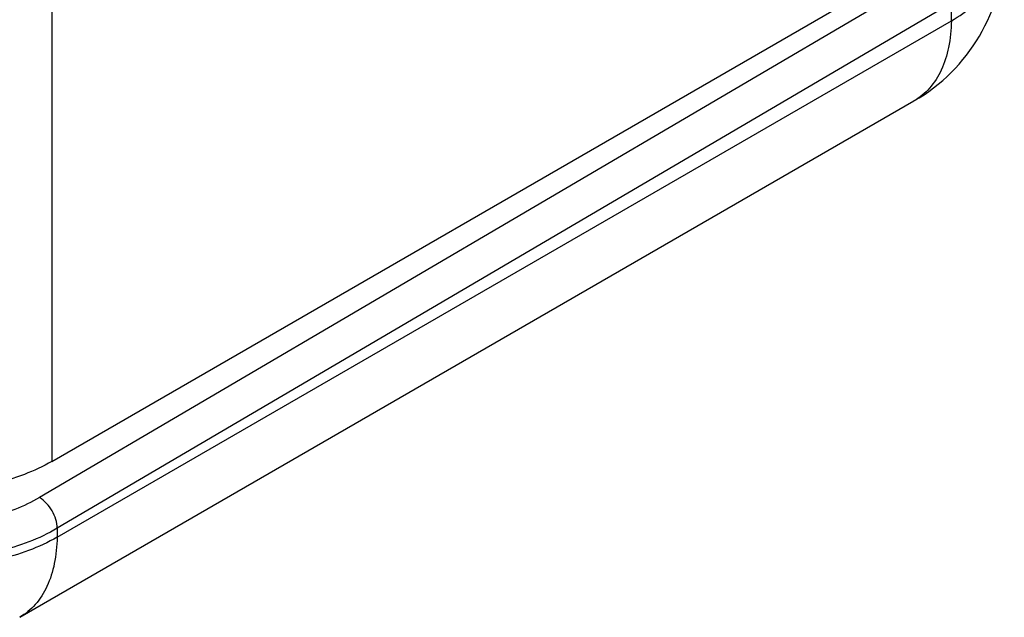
# Model space of a CAD drawing. Header units: inches. Extents: x 0 to 22, y 0 to 17.
# Tile 14 of 40: x 4.819 to 5.364, y 10.112 to 10.442. Entities that reach past the tile are written whole.
import ezdxf

# ---------------------------------------------------------------- set-up
doc = ezdxf.new("R2010")
doc.units = ezdxf.units.IN
doc.header["$LTSCALE"] = 1.21
doc.header["$MEASUREMENT"] = 0
doc.layers.get('0').update_dxf_attribs({"linetype": 'CONTINUOUS'})

msp = doc.modelspace()

# ---------------------------------------------------------------- linework, layer by layer
at = {"color": 3, "linetype": 'CONTINUOUS'}
for p, q in [((4.8364280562, 12.7933567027), (4.8364280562, 10.1977976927)), ((4.8364280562, 10.1977976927), (5.3253548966, 10.4800979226))]:
    msp.add_line(p, q, dxfattribs=at)
at = {"color": 7, "linetype": 'CONTINUOUS'}
for p, q in [((5.324706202, 10.4685234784), (4.8296560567, 10.1777871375)), ((5.3345333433, 10.4515011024), (4.8394831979, 10.1607647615)), ((5.3343832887, 10.4416615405), (5.3345333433, 10.4515011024)), ((4.8394085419, 10.1558693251), (5.3343832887, 10.4416615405)), ((4.8187110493, 10.1115143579), (5.3136857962, 10.3973065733)), ((4.8394831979, 10.1607647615), (4.8394085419, 10.1558693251))]:
    msp.add_line(p, q, dxfattribs=at)
msp.add_arc((5.2636839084, 10.4839072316), 0.099999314, 300.0014758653, 359.1240145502, dxfattribs=at)
for points, knots in [([(5.3343832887, 10.4416615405), (5.3387294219, 10.4441709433), (5.3466274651, 10.4496168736), (5.35608364, 10.4595722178), (5.3621235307, 10.4706125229), (5.3636124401, 10.4785505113), (5.3636712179, 10.4823784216)], [0, 0, 0, 0, 0.2877793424, 0.5464895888, 0.7804703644, 1, 1, 1, 1]), ([(5.3343832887, 10.4416615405), (5.334308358, 10.4367480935), (5.3334249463, 10.427408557), (5.3294560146, 10.4145978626), (5.3229487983, 10.4042024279), (5.3169093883, 10.3991682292), (5.3136855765, 10.3973069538)], [0, 0, 0, 0, 0.2887599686, 0.5476861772, 0.7812542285, 1, 1, 1, 1]), ([(4.8296560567, 10.1777871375), (4.8210139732, 10.1727116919), (4.8009014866, 10.1652534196), (4.7686964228, 10.1615620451), (4.7364905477, 10.1649271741), (4.7163527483, 10.1721893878), (4.7077033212, 10.1771835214)], [0, 0, 0, 0, 0.2377163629, 0.5005646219, 0.7631036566, 1, 1, 1, 1]), ([(4.8394831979, 10.1607647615), (4.8395089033, 10.1641218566), (4.8371898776, 10.1707800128), (4.8325834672, 10.1760963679), (4.8296560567, 10.1777871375)], [0, 0, 0, 0, 0.4982632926, 1, 1, 1, 1]), ([(4.8394831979, 10.1607647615), (4.8294598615, 10.1548918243), (4.8061285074, 10.1462782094), (4.7687746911, 10.1420704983), (4.7314206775, 10.1460576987), (4.7080726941, 10.1545387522), (4.6980447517, 10.1603566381)], [0, 0, 0, 0, 0.2375658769, 0.5003344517, 0.7629197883, 1, 1, 1, 1]), ([(4.8394085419, 10.1558693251), (4.8293817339, 10.1500799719), (4.8060197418, 10.1416969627), (4.768657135, 10.1379528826), (4.7313005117, 10.1424660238), (4.7080040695, 10.1513089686), (4.6979979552, 10.157288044)], [0, 0, 0, 0, 0.2366798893, 0.4989005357, 0.7617204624, 1, 1, 1, 1]), ([(4.8394085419, 10.1558693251), (4.839333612, 10.1509559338), (4.8384502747, 10.1416164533), (4.8344812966, 10.1288058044), (4.8279741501, 10.1184102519), (4.8219346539, 10.1133760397), (4.818710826, 10.1115147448)], [0, 0, 0, 0, 0.2887566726, 0.5476821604, 0.7812528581, 1, 1, 1, 1])]:
    msp.add_open_spline(points, degree=3, knots=knots, dxfattribs=at)
at = {"color": 3, "linetype": 'CONTINUOUS'}
msp.add_open_spline([(4.8364280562, 10.1977976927), (4.8315908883, 10.1950047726), (4.8210023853, 10.1900805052), (4.8037682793, 10.1848318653), (4.7851015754, 10.1816076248), (4.7657173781, 10.1805253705), (4.7463331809, 10.1816076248), (4.727666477, 10.1848318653), (4.7104323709, 10.1900805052), (4.699843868, 10.1950047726), (4.6950067, 10.1977976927)], degree=3, knots=[0, 0, 0, 0, 0.1140735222, 0.2373532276, 0.3669801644, 0.5, 0.6330198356, 0.7626467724, 0.8859264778, 1, 1, 1, 1], dxfattribs=at)

doc.saveas('drawing.dxf')
